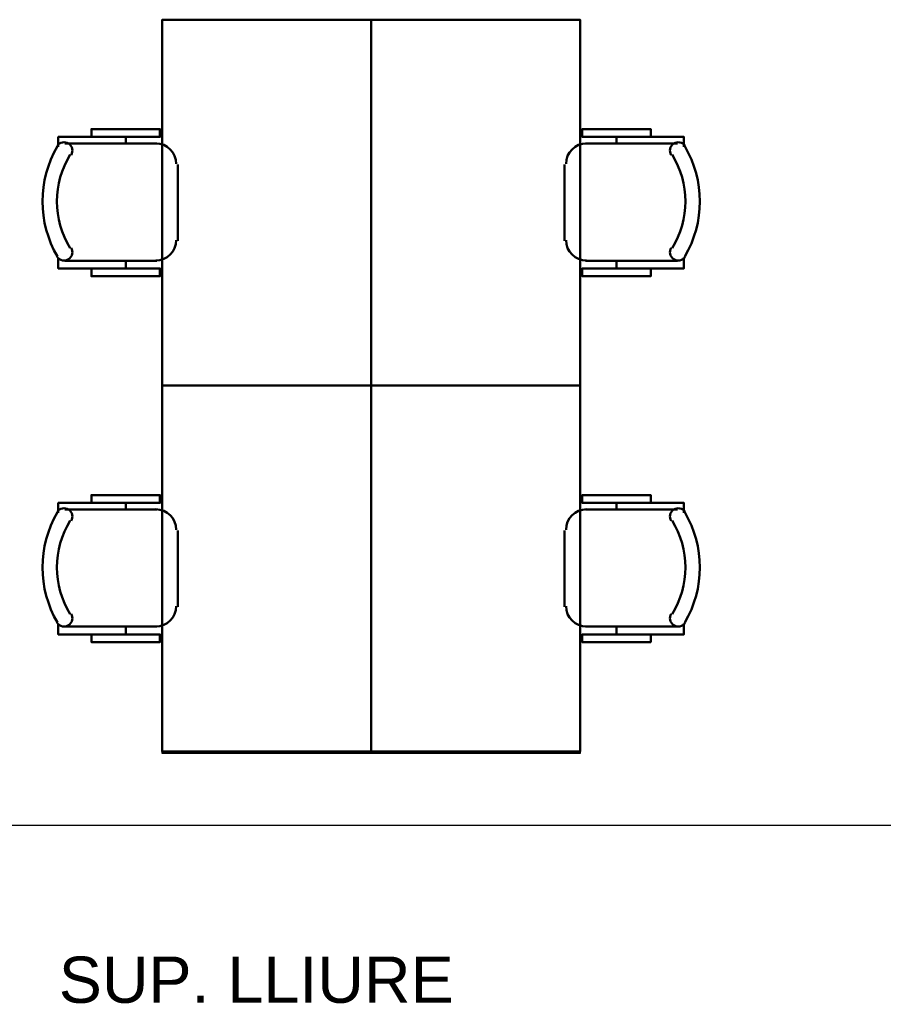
# Model space of a CAD drawing. Header units: metres. Extents: x -1 to 443, y -6 to 31.
# Tile 16 of 20: x 417.41 to 420.71, y 16.31 to 20.08. Entities that reach past the tile are written whole.
import ezdxf

# ---------------------------------------------------------------- set-up
doc = ezdxf.new("R2010")
doc.units = ezdxf.units.M
doc.header["$PDMODE"] = 65
doc.linetypes.add('CONTINUA', pattern=[0])
for name, color, linetype, lineweight in [('P3 COTES', 7, 'CONTINUA', 25), ('P3 MOBLES', 7, 'CONTINUA', 25), ('P3 SUP.LLIURE', 7, 'CONTINUA', 25)]:
    doc.layers.add(name, color=color, linetype=linetype, lineweight=lineweight)
doc.styles.add('ARIAL', font='arial.ttf')
doc.dimstyles.new('DIMSTYLE_3', dxfattribs={"dimtxt": 0.2, "dimasz": 0.2, "dimexe": 0, "dimexo": 1e-06, "dimgap": 0.1, "dimtad": 0, "dimrnd": 0.005, "dimzin": 4, "dimdsep": 46, "dimtxsty": 'ARIAL', "dimblk1": 'ALL_ML_STRICH', "dimblk2": 'ALL_ML_STRICH', "dimsah": 1, "dimcen": 0, "dimse1": 1, "dimse2": 1, "dimclrd": 2, "dimclre": 2, "dimclrt": 2, "dimadec": 0, "dimazin": 0, "dimtfac": 1, "dimtdec": 0, "dimtix": 1, "dimtmove": 2, "dimatfit": 3, "dimfxl": 0, "dimtzin": 0, "dimlwd": 0, "dimlwe": 35, "dimarcsym": 0})

# ---------------------------------------------------------------- blocks, each defined once
blk = doc.blocks.new('OBJETO_COMPLEJO_21')
at = {"layer": 'P3 MOBLES', "color": 202, "linetype": 'CONTINUA', "lineweight": 50, "transparency": 33554687}
for p, q in [((419.6926, 19.6267), (419.6926, 19.6013)), ((419.5741, 19.6013), (419.9255, 19.6013)), ((419.4937, 19.2287), (419.4937, 19.5208)), ((419.9255, 19.1525), (419.5741, 19.1525)), ((419.6926, 19.1229), (419.6926, 19.1525))]:
    blk.add_line(p, q, dxfattribs=at)
blk.add_lwpolyline([(418.7529, 18.6742), (418.7529, 20.0754), (419.5529, 20.0754), (419.5529, 18.6742), (418.7529, 18.6742)], close=True, dxfattribs=at)
for points in [[(419.8239, 19.6267), (419.8239, 19.6563), (419.5614, 19.6563), (419.5614, 19.6267), (419.9509, 19.6267), (419.9509, 19.5886)], [(419.9553, 19.5921), (419.9512, 19.597), (419.9464, 19.6009), (419.941, 19.6038), (419.9352, 19.6055), (419.9292, 19.6061), (419.9231, 19.6056), (419.9171, 19.6039), (419.9115, 19.6009), (419.9065, 19.5969), (419.9026, 19.5922), (419.8997, 19.5868), (419.8978, 19.581), (419.8971, 19.575), (419.8976, 19.5689), (419.8993, 19.563), (419.9022, 19.5573)], [(419.5775, 19.6019), (419.5617, 19.6003), (419.547, 19.5958), (419.5337, 19.5885), (419.5221, 19.579), (419.5126, 19.5674), (419.5054, 19.5541), (419.5008, 19.5394), (419.4992, 19.5236)], [(419.4992, 19.2315), (419.5008, 19.2157), (419.5054, 19.201), (419.5126, 19.1877), (419.5221, 19.1761), (419.5337, 19.1666), (419.547, 19.1593), (419.5617, 19.1548), (419.5775, 19.1532)], [(419.9022, 19.2021), (419.8993, 19.1964), (419.8976, 19.1904), (419.8971, 19.1843), (419.8978, 19.1783), (419.8997, 19.1725), (419.9026, 19.1672), (419.9065, 19.1624), (419.9115, 19.1584), (419.9171, 19.1554), (419.9231, 19.1537), (419.9292, 19.1532), (419.9352, 19.1538), (419.941, 19.1556), (419.9464, 19.1584), (419.9512, 19.1623), (419.9553, 19.1673)], [(419.8239, 19.1229), (419.8239, 19.0933), (419.5614, 19.0933), (419.5614, 19.1229), (419.9509, 19.1229), (419.9509, 19.1652)]]:
    blk.add_lwpolyline(points, dxfattribs=at)
for centre, radius, start, end in [((419.5947, 19.3796), 0.4167, 329.5738, 30.4458), ((419.6159, 19.3796), 0.3405, 328.2581, 31.7649)]:
    blk.add_arc(centre, radius, start, end, dxfattribs=at)
blk = doc.blocks.new('OBJETO_COMPLEJO_22')
at = {"layer": 'P3 MOBLES', "color": 202, "linetype": 'CONTINUA', "lineweight": 50, "transparency": 33554687}
for p, q in [((417.8131, 19.6267), (417.8131, 19.6013)), ((417.9316, 19.6013), (417.5803, 19.6013)), ((418.0121, 19.2287), (418.0121, 19.5208)), ((417.5803, 19.1525), (417.9316, 19.1525)), ((417.8131, 19.1229), (417.8131, 19.1525))]:
    blk.add_line(p, q, dxfattribs=at)
blk.add_lwpolyline([(418.7529, 18.6742), (418.7529, 20.0754), (417.9528, 20.0754), (417.9528, 18.6742), (418.7529, 18.6742)], close=True, dxfattribs=at)
for points in [[(417.6819, 19.6267), (417.6819, 19.6563), (417.9443, 19.6563), (417.9443, 19.6267), (417.5549, 19.6267), (417.5549, 19.5886)], [(417.5505, 19.5921), (417.5546, 19.597), (417.5594, 19.6009), (417.5648, 19.6038), (417.5706, 19.6055), (417.5766, 19.6061), (417.5827, 19.6056), (417.5886, 19.6039), (417.5943, 19.6009), (417.5992, 19.5969), (417.6032, 19.5922), (417.6061, 19.5868), (417.6079, 19.581), (417.6086, 19.575), (417.6081, 19.5689), (417.6065, 19.563), (417.6036, 19.5573)], [(417.9282, 19.6019), (417.944, 19.6003), (417.9587, 19.5958), (417.972, 19.5885), (417.9836, 19.579), (417.9932, 19.5674), (418.0004, 19.5541), (418.005, 19.5394), (418.0065, 19.5236)], [(418.0065, 19.2315), (418.005, 19.2157), (418.0004, 19.201), (417.9932, 19.1877), (417.9836, 19.1761), (417.972, 19.1666), (417.9587, 19.1593), (417.944, 19.1548), (417.9282, 19.1532)], [(417.6036, 19.2021), (417.6065, 19.1964), (417.6081, 19.1904), (417.6086, 19.1843), (417.6079, 19.1783), (417.6061, 19.1725), (417.6032, 19.1672), (417.5992, 19.1624), (417.5943, 19.1584), (417.5886, 19.1554), (417.5827, 19.1537), (417.5766, 19.1532), (417.5706, 19.1538), (417.5648, 19.1556), (417.5594, 19.1584), (417.5546, 19.1623), (417.5505, 19.1673)], [(417.6819, 19.1229), (417.6819, 19.0933), (417.9443, 19.0933), (417.9443, 19.1229), (417.5549, 19.1229), (417.5549, 19.1652)]]:
    blk.add_lwpolyline(points, dxfattribs=at)
for centre, radius, start, end in [((417.911, 19.3796), 0.4167, 149.5542, 210.4262), ((417.8899, 19.3796), 0.3405, 148.2351, 211.7419)]:
    blk.add_arc(centre, radius, start, end, dxfattribs=at)
blk = doc.blocks.new('OBJETO_COMPLEJO_23')
at = {"layer": 'P3 MOBLES', "color": 202, "linetype": 'CONTINUA', "lineweight": 50, "transparency": 33554687}
for p, q in [((419.6926, 18.2255), (419.6926, 18.2001)), ((419.5741, 18.2001), (419.9255, 18.2001)), ((419.4937, 17.8276), (419.4937, 18.1197)), ((419.9255, 17.7514), (419.5741, 17.7514)), ((419.6926, 17.7217), (419.6926, 17.7514))]:
    blk.add_line(p, q, dxfattribs=at)
blk.add_lwpolyline([(418.7529, 17.273), (418.7529, 18.6742), (419.5529, 18.6742), (419.5529, 17.273), (418.7529, 17.273)], close=True, dxfattribs=at)
for points in [[(419.8239, 18.2255), (419.8239, 18.2551), (419.5614, 18.2551), (419.5614, 18.2255), (419.9509, 18.2255), (419.9509, 18.1874)], [(419.5775, 18.2007), (419.5617, 18.1991), (419.547, 18.1946), (419.5337, 18.1874), (419.5221, 18.1778), (419.5126, 18.1662), (419.5054, 18.1529), (419.5008, 18.1382), (419.4992, 18.1224)], [(419.9553, 18.1909), (419.9512, 18.1958), (419.9464, 18.1997), (419.941, 18.2026), (419.9352, 18.2043), (419.9292, 18.205), (419.9231, 18.2044), (419.9171, 18.2027), (419.9115, 18.1998), (419.9065, 18.1958), (419.9026, 18.191), (419.8997, 18.1856), (419.8978, 18.1798), (419.8971, 18.1738), (419.8976, 18.1677), (419.8993, 18.1618), (419.9022, 18.1561)], [(419.4992, 17.8303), (419.5008, 17.8145), (419.5054, 17.7998), (419.5126, 17.7865), (419.5221, 17.7749), (419.5337, 17.7654), (419.547, 17.7582), (419.5617, 17.7536), (419.5775, 17.752)], [(419.9022, 17.8009), (419.8993, 17.7952), (419.8976, 17.7892), (419.8971, 17.7831), (419.8978, 17.7771), (419.8997, 17.7714), (419.9026, 17.766), (419.9065, 17.7612), (419.9115, 17.7572), (419.9171, 17.7542), (419.9231, 17.7525), (419.9292, 17.752), (419.9352, 17.7526), (419.941, 17.7544), (419.9464, 17.7572), (419.9512, 17.7612), (419.9553, 17.7661)], [(419.8239, 17.7217), (419.8239, 17.6921), (419.5614, 17.6921), (419.5614, 17.7217), (419.9509, 17.7217), (419.9509, 17.7641)]]:
    blk.add_lwpolyline(points, dxfattribs=at)
for centre, radius, start, end in [((419.5947, 17.9784), 0.4167, 329.5738, 30.4458), ((419.6159, 17.9784), 0.3405, 328.2581, 31.7649)]:
    blk.add_arc(centre, radius, start, end, dxfattribs=at)
blk = doc.blocks.new('OBJETO_COMPLEJO_24')
at = {"layer": 'P3 MOBLES', "color": 202, "linetype": 'CONTINUA', "lineweight": 50, "transparency": 33554687}
for p, q in [((417.8131, 18.2255), (417.8131, 18.2001)), ((417.9316, 18.2001), (417.5803, 18.2001)), ((418.0121, 17.8276), (418.0121, 18.1197)), ((417.5803, 17.7514), (417.9316, 17.7514)), ((417.8131, 17.7217), (417.8131, 17.7514))]:
    blk.add_line(p, q, dxfattribs=at)
blk.add_lwpolyline([(418.7529, 17.273), (418.7529, 18.6742), (417.9528, 18.6742), (417.9528, 17.273), (418.7529, 17.273)], close=True, dxfattribs=at)
for points in [[(417.6819, 18.2255), (417.6819, 18.2551), (417.9443, 18.2551), (417.9443, 18.2255), (417.5549, 18.2255), (417.5549, 18.1874)], [(417.5505, 18.1909), (417.5546, 18.1958), (417.5594, 18.1997), (417.5648, 18.2026), (417.5706, 18.2043), (417.5766, 18.205), (417.5827, 18.2044), (417.5886, 18.2027), (417.5943, 18.1998), (417.5992, 18.1958), (417.6032, 18.191), (417.6061, 18.1856), (417.6079, 18.1798), (417.6086, 18.1738), (417.6081, 18.1677), (417.6065, 18.1618), (417.6036, 18.1561)], [(417.9282, 18.2007), (417.944, 18.1991), (417.9587, 18.1946), (417.972, 18.1874), (417.9836, 18.1778), (417.9932, 18.1662), (418.0004, 18.1529), (418.005, 18.1382), (418.0065, 18.1224)], [(417.6036, 17.8009), (417.6065, 17.7952), (417.6081, 17.7892), (417.6086, 17.7831), (417.6079, 17.7771), (417.6061, 17.7714), (417.6032, 17.766), (417.5992, 17.7612), (417.5943, 17.7572), (417.5886, 17.7542), (417.5827, 17.7525), (417.5766, 17.752), (417.5706, 17.7526), (417.5648, 17.7544), (417.5594, 17.7572), (417.5546, 17.7612), (417.5505, 17.7661)], [(418.0065, 17.8303), (418.005, 17.8145), (418.0004, 17.7998), (417.9932, 17.7865), (417.9836, 17.7749), (417.972, 17.7654), (417.9587, 17.7582), (417.944, 17.7536), (417.9282, 17.752)], [(417.6819, 17.7217), (417.6819, 17.6921), (417.9443, 17.6921), (417.9443, 17.7217), (417.5549, 17.7217), (417.5549, 17.7641)]]:
    blk.add_lwpolyline(points, dxfattribs=at)
for centre, radius, start, end in [((417.911, 17.9784), 0.4167, 149.5542, 210.4262), ((417.8899, 17.9784), 0.3405, 148.2351, 211.7419)]:
    blk.add_arc(centre, radius, start, end, dxfattribs=at)
blk = doc.blocks.new('ALL_ML_STRICH')
at = {"color": 0, "linetype": 'ByBlock', "lineweight": -2}
for p, q in [((0, -0.5), (0, 0.5)), ((-0.3, -0.3), (0.3, 0.3)), ((-1, 0), (0.5, 0))]:
    blk.add_line(p, q, dxfattribs=at)
blk = doc.blocks.new('*D86')
at = {"layer": 'DEFPOINTS', "color": 2, "linetype": 'CONTINUA', "lineweight": 35, "transparency": 33554687}
for p in [(411.2536, 16.9912), (411.2536, 16.8732), (421.2659, 16.4852)]:
    blk.add_point(p, dxfattribs=at)
at = {"layer": 'P3 COTES', "color": 2, "linetype": 'CONTINUA', "lineweight": -2, "transparency": 33554687}
for p, q in [((411.2536, 16.9912), (415.8858, 16.9912)), ((416.6858, 16.9912), (421.2659, 16.9912))]:
    blk.add_line(p, q, dxfattribs=at)
at = {"layer": 'P3 COTES', "color": 2, "linetype": 'CONTINUA', "lineweight": 35, "transparency": 33554687, "xscale": 0.2, "yscale": 0.2, "zscale": 0.2, "rotation": 180}
blk.add_blockref('ALL_ML_STRICH', (411.2536, 16.9912), dxfattribs=at)
at = {"layer": 'P3 COTES', "color": 2, "linetype": 'CONTINUA', "lineweight": 35, "transparency": 33554687, "xscale": 0.2, "yscale": 0.2, "zscale": 0.2}
blk.add_blockref('ALL_ML_STRICH', (421.2659, 16.9912), dxfattribs=at)
at = {"layer": 'P3 COTES', "color": 2, "linetype": 'CONTINUA', "lineweight": 35, "transparency": 33554687, "insert": (416.2858, 16.9912), "char_height": 0.2, "width": 1, "attachment_point": 5, "style": 'ARIAL'}
blk.add_mtext('\\A1;{\\A1;{10.01\\H0.132000;\\S^ ;}}', dxfattribs=at)

msp = doc.modelspace()

# ---------------------------------------------------------------- linework, layer by layer
at = {"layer": 'P3 SUP.LLIURE', "color": 7, "linetype": 'CONTINUA', "lineweight": 25, "transparency": 33554687}
for p, q in [((417.95281, 19.65629), (417.95281, 20.07538)), ((417.95281, 20.07538), (419.55295, 20.07538)), ((419.55295, 20.07538), (419.55295, 19.65629)), ((417.68188, 19.62666), (417.68188, 19.65629)), ((417.68188, 19.65629), (417.95281, 19.65629)), ((419.55295, 19.65629), (419.82387, 19.65629)), ((419.82387, 19.65629), (419.82387, 19.62666)), ((417.55489, 19.5974), (417.55489, 19.62666)), ((417.55489, 19.62666), (417.68188, 19.62666)), ((419.82387, 19.62666), (419.95086, 19.62666)), ((419.95086, 19.62666), (419.95086, 19.5974)), ((417.52021, 19.52414), (417.55505, 19.59759)), ((417.55505, 19.59759), (417.55489, 19.5974)), ((419.95086, 19.5974), (419.95071, 19.59759)), ((419.95071, 19.59759), (419.98554, 19.52414)), ((417.50086, 19.45304), (417.52021, 19.52414)), ((419.98554, 19.52414), (420.00489, 19.45304)), ((417.49433, 19.37965), (417.50086, 19.45304)), ((420.00489, 19.45304), (420.01142, 19.37965)), ((417.50084, 19.30625), (417.49433, 19.37965)), ((420.01142, 19.37965), (420.00492, 19.30625)), ((417.52016, 19.23515), (417.50084, 19.30625)), ((420.00492, 19.30625), (419.98559, 19.23515)), ((417.55482, 19.16201), (417.52016, 19.23515)), ((419.98559, 19.23515), (419.95093, 19.16201)), ((417.55489, 19.16193), (417.55482, 19.16201)), ((417.55489, 19.12291), (417.55489, 19.16193)), ((419.95093, 19.16201), (419.95086, 19.16193)), ((419.95086, 19.16193), (419.95086, 19.12291)), ((417.68188, 19.12291), (417.55489, 19.12291)), ((417.68188, 19.09328), (417.68188, 19.12291)), ((419.95086, 19.12291), (419.82387, 19.12291)), ((419.82387, 19.12291), (419.82387, 19.09328)), ((417.95281, 19.09328), (417.68188, 19.09328)), ((417.95281, 18.25512), (417.95281, 19.09328)), ((419.82387, 19.09328), (419.55295, 19.09328)), ((419.55295, 19.09328), (419.55295, 18.25512)), ((417.68188, 18.22548), (417.68188, 18.25512)), ((417.68188, 18.25512), (417.95281, 18.25512)), ((419.55295, 18.25512), (419.82387, 18.25512)), ((419.82387, 18.25512), (419.82387, 18.22548)), ((417.55489, 18.19622), (417.55489, 18.22548)), ((417.55489, 18.22548), (417.68188, 18.22548)), ((419.82387, 18.22548), (419.95086, 18.22548)), ((419.95086, 18.22548), (419.95086, 18.19622)), ((417.52021, 18.12296), (417.55505, 18.19641)), ((417.55505, 18.19641), (417.55489, 18.19622)), ((419.95086, 18.19622), (419.95071, 18.19641)), ((419.95071, 18.19641), (419.98554, 18.12296)), ((417.50086, 18.05186), (417.52021, 18.12296)), ((419.98554, 18.12296), (420.00489, 18.05186)), ((417.49433, 17.97847), (417.50086, 18.05186)), ((420.00489, 18.05186), (420.01142, 17.97847)), ((417.50084, 17.90507), (417.49433, 17.97847)), ((420.01142, 17.97847), (420.00492, 17.90507)), ((417.52016, 17.83397), (417.50084, 17.90507)), ((420.00492, 17.90507), (419.98559, 17.83397)), ((417.55482, 17.76083), (417.52016, 17.83397)), ((419.98559, 17.83397), (419.95093, 17.76083)), ((417.55489, 17.76075), (417.55482, 17.76083)), ((417.55489, 17.72174), (417.55489, 17.76075)), ((419.95093, 17.76083), (419.95086, 17.76075)), ((419.95086, 17.76075), (419.95086, 17.72174)), ((417.68188, 17.72174), (417.55489, 17.72174)), ((417.68188, 17.6921), (417.68188, 17.72174)), ((419.95086, 17.72174), (419.82387, 17.72174)), ((419.82387, 17.72174), (419.82387, 17.6921)), ((417.95281, 17.6921), (417.68188, 17.6921)), ((417.95281, 17.26624), (417.95281, 17.6921)), ((419.82387, 17.6921), (419.55295, 17.6921)), ((419.55295, 17.6921), (419.55295, 17.26624)), ((419.55295, 17.26624), (417.95281, 17.26624))]:
    msp.add_line(p, q, dxfattribs=at)

# ---------------------------------------------------------------- block references
at = {"layer": 'P3 MOBLES', "color": 202, "linetype": 'CONTINUA', "lineweight": 50, "transparency": 33554687}
for name in ['OBJETO_COMPLEJO_22', 'OBJETO_COMPLEJO_21', 'OBJETO_COMPLEJO_24', 'OBJETO_COMPLEJO_23']:
    msp.add_blockref(name, (0, 0), dxfattribs=at)

# ---------------------------------------------------------------- texts
at = {"layer": 'P3 SUP.LLIURE', "color": 52, "linetype": 'CONTINUA', "lineweight": 13, "transparency": 33554687, "insert": (417.55669, 16.30862), "char_height": 0.1770789, "width": 1.6056332, "attachment_point": 7, "style": 'ARIAL'}
msp.add_mtext('\\W1.00;SUP. LLIURE', dxfattribs=at)

# ---------------------------------------------------------------- dimensions: what is measured, and where the dimension line sits
at = {"layer": 'P3 COTES', "color": 2, "linetype": 'CONTINUA', "lineweight": 35, "transparency": 33554687}
dim = msp.add_linear_dim(base=(421.26585, 16.99124), p1=(411.25361, 16.87324), p2=(421.26585, 16.4852), dimstyle='DIMSTYLE_3', override={"dimpost": '<>', "dimclrd": 2, "dimclre": 2, "dimclrt": 2, "dimlwd": 0, "dimlwe": 35}, dxfattribs=at)
dim.commit()
dim.dimension.update_dxf_attribs({"geometry": '*D86', "text_midpoint": (416.28579, 16.99124), "dimtype": 160})

doc.saveas('drawing.dxf')
